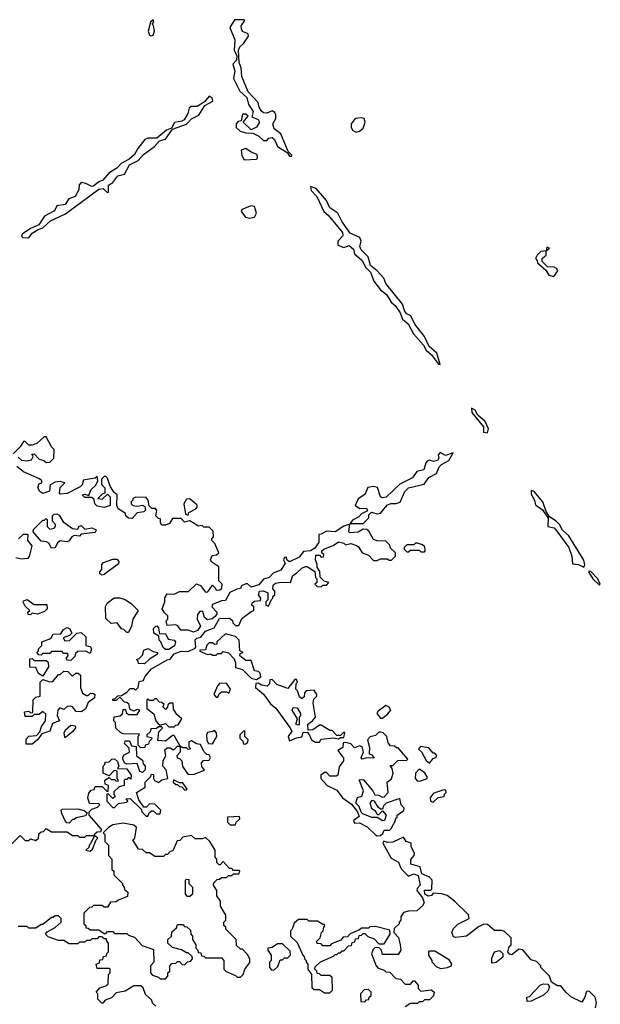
# Model space of a CAD drawing. Extents: x 2380107 to 2585170, y 384273 to 546161.
# Tile 68 of 256: x 2471353 to 2474670, y 459535 to 465160. Entities that reach past the tile are written whole.
import ezdxf

# ---------------------------------------------------------------- set-up
doc = ezdxf.new("R2010")
doc.units = 0

msp = doc.modelspace()

# ---------------------------------------------------------------- linework, layer by layer
at = {"layer": '0CON05XD'}
for points in [[(2472105, 465067.5), (2472115, 465072.5), (2472123.3, 465095), (2472117, 465127), (2472110, 465135), (2472120, 465145), (2472115, 465160), (2472100, 465145), (2472087.5, 465095), (2472095, 465072.5), (2472105, 465067.5)], [(2472905, 464380), (2472907, 464387), (2472887.5, 464407.5), (2472845, 464507.5), (2472806.1, 464536.1), (2472800, 464565), (2472816.7, 464595), (2472816.7, 464616.7), (2472810, 464630), (2472795, 464640), (2472765, 464626.7), (2472745, 464628.8), (2472735, 464636.7), (2472721.2, 464661.2), (2472716.1, 464686.1), (2472658.8, 464748.8), (2472622, 464835), (2472618, 464885), (2472606.7, 464915), (2472602.5, 464985), (2472610, 465005), (2472633.3, 465025), (2472660, 465065), (2472658.3, 465078.3), (2472625, 465092.5), (2472620, 465105), (2472617.5, 465125), (2472640, 465155), (2472635, 465160), (2472580.8, 465159.2), (2472554, 465115), (2472582.9, 465045), (2472577.5, 464985), (2472593, 464953), (2472591.7, 464928.3), (2472570, 464905), (2472582, 464865), (2472574.2, 464824.2), (2472611.2, 464751.2), (2472650, 464715), (2472660, 464675), (2472686.7, 464635), (2472680, 464605), (2472715, 464590), (2472723.3, 464575), (2472705, 464546.7), (2472675, 464530), (2472630, 464575), (2472658.3, 464608.3), (2472645, 464620), (2472625, 464620), (2472618.3, 464581.7), (2472601.7, 464578.3), (2472590, 464565), (2472590, 464545), (2472613.3, 464523.3), (2472645, 464513.3), (2472685, 464512.5), (2472720, 464495), (2472745, 464470), (2472765, 464470), (2472776.4, 464483.6), (2472795, 464486.2), (2472808.8, 464475), (2472826.7, 464435), (2472881.7, 464401.7), (2472895, 464380), (2472905, 464380)], [(2471405, 463913.8), (2471425, 463941.2), (2471458, 463962), (2471485, 463970), (2471529.1, 464010.9), (2471615, 464051.2), (2471805, 464192), (2471830, 464195), (2471853, 464173), (2471860, 464175), (2471860, 464215), (2471885, 464230), (2471912.7, 464267.3), (2471952.5, 464277.5), (2471979.7, 464330.3), (2472030, 464355), (2472060, 464390), (2472123.3, 464435), (2472151.2, 464468.8), (2472185, 464476.7), (2472226.2, 464533.8), (2472305, 464562.5), (2472335, 464593.3), (2472375.7, 464614.3), (2472410, 464670), (2472455.9, 464694.1), (2472453, 464713), (2472435, 464722.5), (2472408.8, 464691.2), (2472366.1, 464663.9), (2472332.5, 464665), (2472321.2, 464655), (2472313.8, 464625), (2472292.3, 464587.7), (2472280, 464580), (2472236.4, 464573.6), (2472220, 464540), (2472191.7, 464528.3), (2472136.2, 464483.8), (2472085, 464483.8), (2472067.5, 464475), (2472027.5, 464425), (2472009.5, 464390.5), (2471977.5, 464362.5), (2471931.7, 464338.3), (2471908.3, 464311.7), (2471863.3, 464285), (2471827.5, 464242.5), (2471805, 464233.3), (2471775, 464208.8), (2471765, 464206.7), (2471730, 464225), (2471705, 464230), (2471693, 464217), (2471691.7, 464188.3), (2471670, 464150), (2471634.2, 464135.8), (2471612.5, 464105), (2471565, 464096.7), (2471551.7, 464068.3), (2471495, 464037.5), (2471462, 463988), (2471415, 463968), (2471367.5, 463935), (2471363.3, 463923.3), (2471370, 463915), (2471405, 463913.8)], [(2473275, 464517.5), (2473295, 464522.5), (2473315, 464540), (2473327.5, 464575), (2473320, 464595), (2473305, 464600), (2473270, 464595), (2473247.5, 464565), (2473247.5, 464545), (2473257, 464527), (2473275, 464517.5)], [(2472635, 464360), (2472705, 464362.5), (2472711.7, 464368.3), (2472710, 464390), (2472675, 464402.5), (2472645, 464423.3), (2472617.5, 464415), (2472622.5, 464385), (2472635, 464360)], [(2473755, 463190), (2473736.2, 463255), (2473692.5, 463292.5), (2473665, 463350), (2473611.2, 463421.2), (2473588, 463468), (2473565, 463478.8), (2473552.5, 463492.5), (2473540, 463535), (2473445, 463653.3), (2473434.1, 463684.1), (2473395.9, 463725.9), (2473356.2, 463755), (2473343.3, 463805), (2473303.8, 463845), (2473296.7, 463865), (2473303.3, 463895), (2473295.8, 463915.8), (2473240.5, 463940.5), (2473195.9, 464005.9), (2473171.2, 464055), (2473124.4, 464084.4), (2473105, 464126.7), (2473047.5, 464195), (2473013.8, 464206.2), (2473017.5, 464185), (2473050.8, 464150.8), (2473090, 464065), (2473115, 464043.3), (2473198, 463945), (2473198.8, 463925), (2473170, 463895), (2473171.2, 463871.2), (2473205, 463858.8), (2473235, 463870), (2473259.2, 463849.2), (2473265, 463822.5), (2473307, 463787), (2473330, 463745), (2473357.3, 463717.3), (2473376.4, 463666.4), (2473415, 463616.7), (2473449.3, 463589.3), (2473475, 463546.7), (2473498.1, 463528.1), (2473525.8, 463485.8), (2473539.5, 463449.5), (2473571.9, 463421.9), (2473603.3, 463365), (2473660.8, 463300.8), (2473675, 463272.5), (2473706, 463246), (2473745, 463192.5), (2473755, 463190)], [(2472665, 464026.2), (2472695, 464032.5), (2472706.7, 464055), (2472693.6, 464093.6), (2472675, 464096.7), (2472622.5, 464075), (2472617.5, 464065), (2472642.5, 464032.5), (2472665, 464026.2)], [(2474405, 463692.5), (2474427.5, 463725), (2474419.3, 463739.3), (2474406.4, 463746.4), (2474368.3, 463748.3), (2474338.3, 463778.3), (2474337.5, 463795), (2474360, 463815), (2474360, 463840), (2474380, 463855), (2474365, 463860), (2474360, 463840), (2474330, 463835), (2474310, 463815), (2474300, 463795), (2474310, 463785), (2474311.7, 463771.7), (2474358.3, 463728.3), (2474375, 463700), (2474405, 463692.5)], [(2474025, 462800), (2474031.7, 462821.7), (2474012.5, 462865), (2473970, 462900), (2473955, 462930), (2473935, 462940), (2473936.7, 462915), (2474002.5, 462835), (2474003, 462803), (2474025, 462800)], [(2471505, 462630), (2471525, 462632.5), (2471547.5, 462655), (2471550, 462705), (2471535, 462720), (2471505, 462777.5), (2471493, 462777), (2471450.7, 462739.3), (2471425, 462730), (2471405, 462730), (2471385, 462750), (2471375, 462750), (2471355, 462720), (2471315, 462680)], [(2471345, 462660), (2471363, 462643), (2471395, 462640), (2471420, 462645), (2471430, 462665), (2471422.5, 462677.5), (2471435, 462680), (2471465, 462650), (2471491.7, 462641.7), (2471505, 462630)], [(2473241.7, 462281.7), (2473315, 462282.5), (2473347.5, 462315), (2473348.3, 462331.7), (2473362.5, 462347.5), (2473395, 462337.5), (2473415, 462340), (2473455, 462387.5), (2473475, 462396.7), (2473503.6, 462396.4), (2473526.4, 462403.6), (2473553.8, 462465), (2473573.9, 462486.1), (2473663, 462507), (2473690, 462545), (2473733.3, 462566.7), (2473750, 462605), (2473762, 462618), (2473805, 462642.5), (2473830, 462685), (2473785, 462670), (2473755, 462687.5), (2473743.3, 462675), (2473746.7, 462655), (2473739.2, 462640.8), (2473716.4, 462636.4), (2473695, 462643.3), (2473681.7, 462638.3), (2473672.5, 462627.5), (2473661.4, 462588.6), (2473621.4, 462578.6), (2473597.1, 462542.9), (2473523.9, 462506.1), (2473447.1, 462432.9), (2473425, 462428.8), (2473414, 462434), (2473397, 462487), (2473375, 462493.8), (2473342.5, 462487.5), (2473325, 462447.5), (2473287, 462423), (2473270, 462385), (2473297, 462367), (2473335, 462370), (2473340, 462355), (2473305, 462337.5), (2473290, 462320), (2473255, 462300), (2473241.7, 462281.7)], [(2471893.3, 461176.7), (2471927.5, 461182.5), (2471940, 461195), (2471945, 461220), (2471958.3, 461218.3), (2471961.7, 461201.7), (2471975, 461190), (2472025, 461190), (2472040, 461215), (2472025, 461220), (2472005, 461210), (2471981.7, 461221.7), (2471978.3, 461248.3), (2471965, 461260), (2471951.7, 461261.7), (2471925, 461290), (2471905, 461270), (2471885, 461270), (2471885, 461277.5), (2471898.3, 461281.7), (2471913.3, 461296.7), (2471935, 461300), (2471965, 461317.5), (2471985, 461340), (2472005, 461340), (2472015, 461330), (2472030, 461345), (2472035, 461380), (2472060, 461385), (2472067.5, 461405), (2472105, 461451.2), (2472195, 461503.3), (2472212.5, 461507.5), (2472235, 461536.7), (2472275, 461552.5), (2472315, 461550), (2472355, 461570), (2472360, 461575), (2472355, 461617.5), (2472365, 461627.5), (2472388.3, 461631.7), (2472413.9, 461666.1), (2472463.9, 461686.1), (2472495, 461740), (2472551.7, 461741.7), (2472568.3, 461728.3), (2472570, 461715), (2472585, 461700), (2472605, 461700), (2472621.7, 461738.3), (2472675, 461780), (2472690, 461785), (2472690, 461805), (2472680, 461815), (2472681.7, 461828.3), (2472695, 461837.5), (2472728.3, 461841.7), (2472730, 461855), (2472717.5, 461875), (2472723.9, 461896.1), (2472745, 461897.5), (2472770, 461885), (2472770, 461845), (2472760, 461835), (2472760, 461815), (2472775, 461810), (2472791.7, 461848.3), (2472800, 461855), (2472800, 461865), (2472810, 461875), (2472810, 461895), (2472798.3, 461908.3), (2472800.7, 461929.3), (2472815, 461940), (2472847, 461947), (2472900, 461945), (2472912.5, 461985), (2472935, 461997.5), (2472965, 462027.5), (2472985, 462036.7), (2472996.1, 462036.1), (2473038.3, 462008.3), (2473043, 461973), (2473050, 461965), (2473050, 461945), (2473040, 461935), (2473051.7, 461921.7), (2473075, 461920), (2473085, 461930), (2473105, 461930), (2473120, 461945), (2473091.7, 461951.7), (2473070, 461975), (2473067, 462007), (2473052.5, 462032.5), (2473051.7, 462048.3), (2473042.5, 462075), (2473045, 462100), (2473065, 462100), (2473075, 462090), (2473088.3, 462091.7), (2473090, 462105), (2473080, 462115), (2473080, 462125), (2473090, 462135), (2473143.6, 462156.4), (2473175, 462177.5), (2473205, 462170), (2473215, 462160), (2473245, 462167.5), (2473277, 462157), (2473289.3, 462149.3), (2473310, 462115), (2473345, 462100), (2473375, 462070), (2473395, 462070), (2473415, 462080), (2473455, 462080), (2473463, 462073), (2473477, 462073), (2473500, 462095), (2473500, 462115), (2473471.7, 462141.7), (2473468.3, 462158.3), (2473445, 462180), (2473395, 462182.5), (2473375, 462190), (2473348.3, 462238.3), (2473337, 462247), (2473315, 462250), (2473287, 462233), (2473238.3, 462228.3), (2473232.5, 462235), (2473238.3, 462278.3), (2473205, 462266.2), (2473155, 462233.8), (2473105, 462238.8), (2473075, 462220), (2473061.7, 462218.3), (2473061.2, 462175), (2473038.8, 462141.2), (2473015, 462126), (2472975, 462122.5), (2472949.8, 462090.2), (2472895, 462063.3), (2472881.7, 462071.7), (2472875, 462090), (2472865, 462087.5), (2472860, 462075), (2472870, 462055), (2472844, 462015), (2472801.7, 461998.3), (2472777.5, 461972.5), (2472746.4, 461963.6), (2472719.2, 461930.8), (2472675, 461917.5), (2472655, 461937.5), (2472645, 461937.5), (2472620, 461925), (2472615, 461910), (2472593, 461907), (2472553.3, 461886.7), (2472528.3, 461841.7), (2472505, 461840), (2472455, 461820), (2472450, 461805), (2472480, 461775), (2472480, 461765), (2472469.2, 461750.8), (2472452.9, 461737.1), (2472425, 461732), (2472408.8, 461745), (2472398.3, 461778.3), (2472381.7, 461778.3), (2472368.3, 461761.7), (2472367.5, 461735), (2472386.7, 461695), (2472368.8, 461671.2), (2472345, 461661.2), (2472315, 461672.5), (2472273, 461673), (2472256.4, 461696.4), (2472245, 461702.5), (2472195, 461700), (2472190, 461725), (2472200, 461735), (2472200, 461755), (2472180.7, 461770.7), (2472167.5, 461795), (2472182.5, 461835), (2472183, 461857), (2472195, 461880), (2472235, 461877.5), (2472265, 461892.5), (2472317, 461893), (2472362.5, 461937.5), (2472385, 461927.5), (2472415, 461890), (2472428.3, 461891.7), (2472455, 461930), (2472470, 461915), (2472475, 461900), (2472497, 461903), (2472508.3, 461911.7), (2472510, 461935), (2472490, 461955), (2472490, 462035), (2472450.7, 462060.7), (2472442.5, 462075), (2472451.7, 462098.3), (2472477, 462103), (2472490, 462115), (2472468.3, 462168.3), (2472450, 462185), (2472450, 462195), (2472460, 462205), (2472458.3, 462238.3), (2472435, 462260), (2472405, 462260), (2472395, 462270), (2472375, 462267.5), (2472325, 462297.5), (2472295, 462290), (2472275, 462310), (2472225, 462310), (2472208.3, 462281.7), (2472185, 462272.5), (2472165, 462272.5), (2472157.5, 462285), (2472158.3, 462308.3), (2472145, 462310), (2472130, 462325), (2472137, 462357), (2472128.3, 462368.3), (2472108.3, 462368.3), (2472092.5, 462382.5), (2472087.5, 462415), (2472075, 462430), (2472015, 462432.5), (2472000, 462425), (2472000, 462415), (2471990, 462405), (2471990, 462395), (2472000, 462385), (2472025, 462380), (2472057, 462387), (2472068.3, 462378.3), (2472071.7, 462358.3), (2472061.7, 462348.3), (2472025, 462342.5), (2471995, 462310), (2471975, 462312.5), (2471960, 462325), (2471958.3, 462338.3), (2471916.4, 462366.4), (2471907.5, 462385), (2471910, 462445), (2471890.7, 462460.7), (2471870, 462495), (2471855, 462540), (2471845, 462550), (2471835, 462550), (2471820, 462535), (2471820, 462505), (2471840, 462485), (2471840, 462455), (2471825, 462450), (2471800, 462425), (2471825, 462420), (2471855, 462450), (2471870, 462435), (2471870, 462385), (2471835, 462372.5), (2471795, 462380), (2471782.5, 462395), (2471778.3, 462418.3), (2471765, 462430), (2471725, 462430), (2471710, 462445), (2471725, 462450), (2471748.3, 462441.7), (2471760, 462475), (2471788.3, 462501.7), (2471800, 462525), (2471795, 462550), (2471785, 462540), (2471715, 462530), (2471712.5, 462505), (2471699.3, 462490.7), (2471625, 462452.5), (2471585, 462450), (2471580, 462455), (2471583.3, 462486.7), (2471610, 462515), (2471585, 462522.5), (2471555, 462517.5), (2471527, 462503), (2471523, 462467), (2471485, 462453.3), (2471467.5, 462465), (2471457.5, 462485), (2471465, 462510), (2471480, 462515), (2471480, 462525), (2471466.1, 462536.1), (2471375, 462577.5), (2471337, 462607)], [(2474575, 462032.5), (2474582.5, 462045), (2474575, 462072.5), (2474490.7, 462210.7), (2474453.6, 462243.6), (2474436.1, 462276.1), (2474417.5, 462295), (2474380, 462320), (2474360.7, 462350.7), (2474342.5, 462405), (2474292.5, 462465), (2474275, 462470), (2474275, 462450), (2474293.3, 462415), (2474299.3, 462389.3), (2474339.3, 462359.3), (2474371.7, 462311.7), (2474370, 462265), (2474406.2, 462256.2), (2474416.4, 462246.4), (2474490, 462145), (2474507.5, 462095), (2474511.7, 462051.7), (2474545, 462047.5), (2474575, 462032.5)], [(2472315, 462330), (2472320, 462345), (2472360, 462365), (2472367.5, 462375), (2472366.7, 462386.7), (2472325, 462422.5), (2472305, 462420), (2472290, 462395), (2472300, 462335), (2472315, 462330)], [(2471535, 462140), (2471519.3, 462169.3), (2471507, 462177), (2471475, 462180), (2471430, 462235), (2471431.7, 462248.3), (2471485, 462300), (2471495, 462300), (2471505, 462310), (2471510, 462305), (2471510, 462265), (2471525, 462250), (2471550, 462255), (2471557.5, 462265), (2471557, 462277), (2471540, 462295), (2471540, 462325), (2471550, 462335), (2471565, 462337.5), (2471579.3, 462329.3), (2471600.7, 462290.7), (2471655, 462252.5), (2471685, 462250), (2471690, 462265), (2471705, 462270), (2471725, 462250), (2471765, 462257.5), (2471790, 462245), (2471785, 462230), (2471705, 462220), (2471695, 462210), (2471665, 462212.5), (2471650, 462205), (2471636.4, 462183.6), (2471625, 462177.5), (2471585, 462183.3), (2471569.3, 462170.7), (2471555, 462142.5), (2471535, 462140)], [(2471346.1, 462193.9), (2471375, 462220), (2471395, 462220), (2471400, 462215), (2471397.5, 462185), (2471422.5, 462155), (2471407, 462093), (2471398.3, 462081.7), (2471365, 462077.5), (2471330, 462085)], [(2473665, 462120), (2473670, 462125), (2473668.3, 462148.3), (2473655, 462160), (2473625, 462170), (2473615, 462170), (2473605, 462160), (2473565, 462160), (2473550, 462145), (2473550, 462135), (2473565, 462120), (2473575, 462120), (2473585, 462130), (2473635, 462130), (2473645, 462120), (2473665, 462120)], [(2471825, 461987.5), (2471810, 461995), (2471810, 462005), (2471821.7, 462018.3), (2471823, 462047), (2471831.7, 462058.3), (2471885, 462078.8), (2471908.8, 462078.8), (2471920, 462065), (2471918.3, 462051.7), (2471835, 461990), (2471825, 461987.5)], [(2474665, 461930), (2474670, 461935), (2474656.7, 461965), (2474615, 462007.5), (2474605, 462010), (2474602.5, 462005), (2474627.5, 461965), (2474665, 461930)], [(2471415, 461760), (2471401.7, 461761.7), (2471400, 461775), (2471410, 461785), (2471385, 461810), (2471373, 461833), (2471375, 461840), (2471395, 461847.5), (2471435, 461820), (2471508.3, 461818.3), (2471510, 461795), (2471495, 461780), (2471455, 461763.3), (2471425, 461770), (2471415, 461760)], [(2471975, 461660), (2471965, 461660), (2471947, 461677), (2471935, 461680), (2471910, 461715), (2471875, 461710), (2471845, 461740), (2471843, 461807), (2471853.3, 461826.7), (2471893, 461857), (2471925, 461857.5), (2471955, 461847.5), (2471992.3, 461822.3), (2472030, 461785), (2472000, 461735), (2471992.5, 461695), (2471975, 461660)], [(2471645, 461500), (2471621.7, 461501.7), (2471620, 461515), (2471630, 461525), (2471628.3, 461538.3), (2471605, 461540), (2471595, 461550), (2471535, 461550), (2471525, 461540), (2471485, 461540), (2471475, 461530), (2471461.7, 461531.7), (2471450, 461545), (2471460, 461555), (2471460, 461565), (2471480, 461585), (2471480, 461605), (2471530, 461625), (2471545, 461650), (2471588.3, 461651.7), (2471603.6, 461676.4), (2471625, 461687.5), (2471639.3, 461679.3), (2471650, 461655), (2471638.3, 461641.7), (2471601.7, 461628.3), (2471611.7, 461611.7), (2471637, 461613), (2471680, 461655), (2471705, 461660), (2471730, 461635), (2471730, 461585), (2471755, 461580), (2471762.5, 461565), (2471755, 461540), (2471731.7, 461551.7), (2471685, 461550), (2471671.7, 461538.3), (2471668.3, 461521.7), (2471645, 461500)], [(2472185, 461561.2), (2472172.5, 461572.5), (2472160, 461605), (2472150, 461615), (2472148.3, 461638.3), (2472120, 461655), (2472118.3, 461681.7), (2472130, 461695), (2472136.7, 461696.7), (2472146.7, 461686.7), (2472151.7, 461651.7), (2472185, 461652.5), (2472201.2, 461621.2), (2472235, 461616.2), (2472243.8, 461605), (2472237, 461583), (2472205, 461562.5), (2472185, 461561.2)], [(2472705, 461390), (2472730, 461405), (2472727, 461427), (2472717, 461437), (2472695, 461440), (2472675, 461500), (2472645, 461500), (2472610, 461525), (2472611.7, 461538.3), (2472630, 461545), (2472610, 461555), (2472607.5, 461615), (2472586.1, 461636.1), (2472528.3, 461651.7), (2472480, 461605), (2472478.3, 461591.7), (2472465, 461590), (2472455, 461600), (2472435, 461600), (2472423, 461587), (2472415, 461560), (2472381.7, 461558.3), (2472381.7, 461551.7), (2472425, 461532.5), (2472445, 461537.5), (2472455, 461530), (2472475, 461530), (2472485, 461540), (2472505, 461540), (2472515, 461550), (2472545, 461542.5), (2472578.8, 461508.8), (2472586.7, 461485), (2472585, 461460), (2472625, 461447.5), (2472675, 461397.5), (2472705, 461390)], [(2472065, 461480), (2472031.7, 461481.7), (2472030, 461495), (2472020, 461505), (2472035, 461510), (2472055, 461530), (2472061.7, 461558.3), (2472085, 461567.5), (2472115, 461550), (2472140, 461545), (2472140, 461535), (2472095, 461507.5), (2472065, 461480)], [(2471485, 461410), (2471460, 461425), (2471445, 461460), (2471411.7, 461461.7), (2471411.7, 461508.3), (2471425, 461510), (2471435, 461500), (2471505, 461500), (2471515, 461490), (2471517, 461463), (2471485, 461410)], [(2471425, 461020.6), (2471390.7, 461020.7), (2471390.5, 461049.5), (2471405, 461067.5), (2471448.8, 461071.2), (2471468.3, 461091.7), (2471477.5, 461122.5), (2471500, 461155), (2471501.7, 461191.7), (2471485, 461207.5), (2471465, 461190), (2471435, 461190), (2471425, 461180), (2471385, 461180), (2471380, 461205), (2471405, 461210), (2471415, 461200), (2471428.3, 461201.7), (2471430, 461275), (2471445, 461290), (2471470, 461295), (2471470, 461375), (2471485, 461390), (2471525, 461377.5), (2471541.7, 461378.3), (2471575, 461420), (2471585, 461420), (2471605, 461437.5), (2471627, 461437), (2471655, 461410), (2471673, 461427), (2471687, 461427), (2471700, 461415), (2471700, 461345), (2471711.7, 461311.7), (2471735, 461300), (2471745, 461300), (2471758.3, 461311.7), (2471775, 461310), (2471782.5, 461305), (2471780, 461285), (2471745, 461260), (2471729.1, 461220.9), (2471705, 461205.7), (2471675, 461208), (2471655, 461234), (2471645, 461238), (2471623.8, 461236.2), (2471605, 461220), (2471581.7, 461228.3), (2471570, 461215), (2471566.7, 461185), (2471580, 461155), (2471540.7, 461139.3), (2471525, 461096), (2471480, 461080), (2471453.8, 461045), (2471425, 461020.6)], [(2472485, 461290), (2472491.7, 461308.3), (2472505, 461320), (2472535, 461320), (2472548.3, 461311.7), (2472557.5, 461335), (2472535, 461370), (2472495, 461367.5), (2472482.5, 461355), (2472462.5, 461305), (2472475, 461290), (2472485, 461290)], [(2473065, 461032.5), (2473075, 461050), (2473145, 461057.5), (2473175, 461052.5), (2473185, 461060), (2473205, 461060), (2473210, 461085), (2473205, 461090), (2473185, 461070), (2473165, 461070), (2473138.3, 461098.3), (2473125, 461100), (2473075, 461130), (2473065, 461130), (2473027, 461103), (2473001.7, 461101.7), (2473000, 461135), (2473026.4, 461153.6), (2473042.5, 461175), (2473030, 461255), (2473032.5, 461277.5), (2473050, 461295), (2473050, 461305), (2473035, 461330), (2472990, 461325), (2472980, 461315), (2472978.3, 461291.7), (2472965, 461280), (2472951.7, 461291.7), (2472940, 461325), (2472930, 461335), (2472933, 461367), (2472940, 461375), (2472935, 461390), (2472925, 461390), (2472885, 461340), (2472822.5, 461362.5), (2472795, 461390), (2472781.7, 461388.3), (2472780, 461365), (2472767.5, 461352.5), (2472735, 461357.5), (2472715, 461370), (2472701.7, 461368.3), (2472700, 461345), (2472746, 461306), (2472785, 461252.5), (2472816.7, 461226.7), (2472897, 461117), (2472907.5, 461095), (2472887.5, 461065), (2472895, 461040), (2472935, 461057.5), (2472965, 461062.5), (2472971.7, 461088.3), (2472995, 461090), (2473007, 461077), (2473020, 461045), (2473043, 461033), (2473065, 461032.5)], [(2472235, 461120), (2472245, 461130), (2472258.3, 461131.7), (2472280, 461165), (2472250.7, 461190.7), (2472231.7, 461221.7), (2472230, 461255), (2472210, 461255), (2472200, 461245), (2472198.3, 461231.7), (2472185, 461220), (2472170, 461235), (2472178.3, 461248.3), (2472165, 461260), (2472151.7, 461261.7), (2472135, 461280), (2472125, 461280), (2472115, 461270), (2472095, 461270), (2472085, 461280), (2472080, 461275), (2472080, 461225), (2472120, 461195), (2472130, 461155), (2472141.7, 461141.7), (2472155, 461130), (2472185, 461140), (2472205, 461120), (2472235, 461120)], [(2472945, 461130), (2472930, 461135), (2472940, 461165), (2472910, 461215), (2472915, 461230), (2472938.3, 461228.3), (2472957, 461197), (2472957, 461183), (2472950, 461175), (2472950, 461135), (2472945, 461130)], [(2473425, 461170), (2473456.4, 461193.6), (2473472.5, 461215), (2473463, 461233), (2473445, 461242.5), (2473400, 461210), (2473393, 461197), (2473415, 461170), (2473425, 461170)], [(2471308.3, 460451.7), (2471355, 460500), (2471385, 460470), (2471405, 460470), (2471415, 460480), (2471445, 460470), (2471460, 460485), (2471461.7, 460508.3), (2471475, 460520), (2471488.3, 460521.7), (2471505, 460540), (2471535, 460520), (2471625, 460520), (2471655, 460500), (2471685, 460500), (2471695, 460490), (2471725, 460490), (2471735, 460500), (2471780, 460500), (2471758.3, 460451.7), (2471750, 460445), (2471748.3, 460431.7), (2471730, 460415), (2471755, 460410), (2471768.3, 460421.7), (2471790, 460475), (2471800, 460485), (2471780, 460500), (2471781.7, 460508.3), (2471795, 460520), (2471818.3, 460521.7), (2471820, 460535), (2471750, 460615), (2471750, 460635), (2471765, 460650), (2471798.3, 460661.7), (2471810, 460675), (2471805, 460680), (2471751.7, 460681.7), (2471742.5, 460715), (2471748.3, 460741.7), (2471761.7, 460758.3), (2471778.3, 460761.7), (2471785, 460780), (2471825, 460780), (2471851.7, 460751.7), (2471858.3, 460751.7), (2471860, 460785), (2471841.7, 460791.7), (2471840, 460815), (2471865, 460830), (2471875, 460820), (2471895, 460820), (2471905, 460810), (2471918.3, 460811.7), (2471910, 460825), (2471910, 460865), (2471905, 460870), (2471891.7, 460868.3), (2471865, 460840), (2471830, 460855), (2471830, 460895), (2471840, 460905), (2471841.7, 460918.3), (2471865, 460920), (2471880, 460935), (2471895, 460937.5), (2471912.5, 460922.5), (2471920, 460895), (2471911.7, 460881.7), (2471965, 460880), (2471990, 460845), (2471988.3, 460821.7), (2471975, 460830), (2471965, 460820), (2471955, 460820), (2471950, 460815), (2471950, 460785), (2471921.7, 460778.3), (2471891.7, 460748.3), (2471890, 460735), (2471898.3, 460721.7), (2471885, 460710), (2471858.3, 460738.3), (2471850, 460735), (2471850, 460695), (2471885, 460660), (2471895, 460660), (2471917.5, 460682.5), (2471965, 460690), (2471970, 460695), (2471961.7, 460708.3), (2471985, 460710), (2472048.3, 460648.3), (2472050, 460635), (2472075, 460610), (2472085, 460610), (2472091.7, 460628.3), (2472105, 460640), (2472115, 460640), (2472135, 460622.5), (2472155, 460622.5), (2472160, 460645), (2472125, 460677.5), (2472095, 460680), (2472078.3, 460661.7), (2472061.7, 460661.7), (2472033, 460703), (2472020, 460745), (2472070, 460775), (2472070, 460805), (2472100, 460835), (2472105, 460850), (2472118.3, 460848.3), (2472117.5, 460825), (2472123.6, 460813.6), (2472145, 460802.5), (2472165, 460817.5), (2472200, 460825), (2472190, 460875), (2472170, 460895), (2472173, 460927), (2472187.5, 460955), (2472181.7, 460988.3), (2472195, 461000), (2472215, 461000), (2472225, 460990), (2472235, 460990), (2472255, 461010), (2472270, 461010), (2472270, 460975), (2472250, 460955), (2472253, 460943), (2472265, 460940), (2472280, 460925), (2472283, 460893), (2472315, 460847.5), (2472349.3, 460850.7), (2472408.3, 460871.7), (2472393, 460893), (2472392.5, 460915), (2472403, 460927), (2472435, 460930), (2472442.5, 460945), (2472435, 460960), (2472423, 460963), (2472405, 460980), (2472385, 461020), (2472362.5, 461022.5), (2472335, 461040), (2472320, 461035), (2472320, 461005), (2472330, 460995), (2472315, 460990), (2472305, 461000), (2472285, 461000), (2472270, 461010), (2472235, 461070), (2472225, 461070), (2472185, 461037.5), (2472141.7, 461041.7), (2472148.3, 461091.7), (2472168.3, 461111.7), (2472165, 461120), (2472145, 461120), (2472135, 461110), (2472101.7, 461108.3), (2472098.3, 461091.7), (2472080, 461075), (2472080, 461065), (2472105, 461060), (2472108.3, 461051.7), (2472093, 461037), (2472088.3, 461021.7), (2472070, 461015), (2472068.3, 461001.7), (2472045, 461000), (2472030, 461015), (2472030, 461065), (2472038.3, 461078.3), (2471945, 461080), (2471930, 461085), (2471903, 461113), (2471900, 461145), (2471890, 461155), (2471893.3, 461176.7)], [(2471615, 461060), (2471610, 461060), (2471607.5, 461085), (2471615, 461102.5), (2471645, 461128.8), (2471670, 461125), (2471672.5, 461115), (2471656.4, 461093.6), (2471615, 461060)], [(2472455, 461022.5), (2472480, 461065), (2472477.5, 461085), (2472465, 461100), (2472457, 461093), (2472425, 461087.5), (2472420, 461075), (2472423, 461043), (2472432.5, 461025), (2472455, 461022.5)], [(2472631.7, 461021.7), (2472645, 461022.5), (2472657, 461033), (2472657.5, 461045), (2472640, 461065), (2472640, 461095), (2472635, 461100), (2472610, 461075), (2472610, 461055), (2472628.3, 461038.3), (2472631.7, 461021.7)], [(2473395, 460497.5), (2473415, 460500), (2473428.3, 460511.7), (2473435, 460530), (2473465, 460530), (2473475, 460540), (2473500, 460585), (2473501.7, 460598.3), (2473510, 460605), (2473510, 460615), (2473548.3, 460641.7), (2473550, 460655), (2473532.5, 460675), (2473525, 460710), (2473446.4, 460683.6), (2473431.7, 460668.3), (2473425, 460650), (2473415, 460650), (2473400.7, 460660.7), (2473380, 460695), (2473365, 460700), (2473353.3, 460686.7), (2473362.5, 460655), (2473381.7, 460641.7), (2473395, 460620), (2473405, 460620), (2473425, 460640), (2473447.5, 460615), (2473437.5, 460585), (2473425, 460582.5), (2473395, 460602.5), (2473365, 460602), (2473313, 460623), (2473303, 460633), (2473292.5, 460665), (2473272.5, 460685), (2473283.3, 460716.7), (2473306.7, 460723.3), (2473317.5, 460755), (2473293, 460817), (2473315, 460820), (2473370, 460755), (2473381.7, 460731.7), (2473405, 460730), (2473425, 460717.5), (2473435, 460720), (2473457.5, 460745), (2473452.5, 460805), (2473477.5, 460822.5), (2473487.5, 460855), (2473481.7, 460881.7), (2473470, 460900), (2473485, 460900), (2473513, 460927), (2473565, 460930), (2473570, 460935), (2473515, 461000), (2473505, 461000), (2473495, 461010), (2473471.7, 461011.7), (2473458.3, 461028.3), (2473450, 461065), (2473430, 461085), (2473415, 461090), (2473405, 461090), (2473385, 461070), (2473355, 461062.5), (2473340, 461045), (2473351.7, 461001.7), (2473350, 460965), (2473365, 460960), (2473378.3, 460941.7), (2473335, 460942.5), (2473310, 460935), (2473303.3, 460945), (2473317.5, 460975), (2473310, 461005), (2473295, 461012.5), (2473265, 461000), (2473245, 461022.5), (2473215, 461030), (2473201.7, 461028.3), (2473198.3, 461001.7), (2473170, 460985), (2473195, 460952.5), (2473202.5, 460945), (2473203.3, 460925), (2473178.3, 460891.7), (2473170, 460845), (2473161.7, 460838.3), (2473125, 460837.5), (2473105, 460860), (2473095, 460860), (2473072.5, 460845), (2473072.5, 460825), (2473110, 460785), (2473165, 460757.5), (2473197.5, 460715), (2473248, 460678), (2473283.3, 460635), (2473291.7, 460608.3), (2473260, 460585), (2473265, 460570), (2473295, 460572.5), (2473338.8, 460548.8), (2473385, 460503.3), (2473395, 460497.5)], [(2472055, 460860), (2472040, 460865), (2472025, 460910), (2471965, 460907.5), (2471953.3, 460913.3), (2471943, 460933), (2471943, 460947), (2471950.7, 460959.3), (2471980, 460975), (2471978.3, 460998.3), (2471952.5, 461025), (2471955, 461040), (2471980, 461040), (2471991.7, 461011.7), (2472018.3, 461008.3), (2472020, 460955), (2472055, 460930), (2472058.3, 460908.3), (2472070, 460895), (2472070, 460875), (2472055, 460860)], [(2473695, 460912.5), (2473715, 460940), (2473730, 460945), (2473737, 460957), (2473725, 460970), (2473715, 460970), (2473690.7, 461000.7), (2473643, 461007), (2473631.7, 460991.7), (2473648.3, 460978.3), (2473675, 460927.5), (2473695, 460912.5)], [(2473625, 460810), (2473645, 460812.5), (2473680, 460825), (2473680, 460835), (2473668.3, 460858.3), (2473635, 460877.5), (2473613.3, 460855), (2473612.5, 460825), (2473625, 460810)], [(2472305, 460760), (2472310, 460765), (2472285, 460800), (2472265, 460800), (2472231.7, 460818.3), (2472230, 460805), (2472245, 460790), (2472255, 460790), (2472265, 460780), (2472278.3, 460778.3), (2472295, 460760), (2472305, 460760)], [(2473715, 460690), (2473743, 460717), (2473778.3, 460721.7), (2473780, 460735), (2473790, 460745), (2473788.3, 460758.3), (2473775, 460760), (2473715, 460740), (2473697.5, 460715), (2473700, 460695), (2473715, 460690)], [(2471635, 460570), (2471621.7, 460571.7), (2471613, 460583), (2471593.3, 460625), (2471590, 460645), (2471595, 460650), (2471685, 460652.5), (2471721.7, 460641.7), (2471738.3, 460628.3), (2471728.3, 460611.7), (2471675, 460600), (2471665, 460590), (2471655, 460590), (2471635, 460570)], [(2472585, 460560), (2472590, 460575), (2472610, 460595), (2472608.3, 460608.3), (2472540, 460605), (2472540, 460575), (2472555, 460560), (2472585, 460560)], [(2472185, 459680), (2472200, 459695), (2472200, 459715), (2472210, 459725), (2472210, 459755), (2472221.7, 459768.3), (2472245, 459770), (2472255, 459780), (2472265, 459780), (2472281.7, 459761.7), (2472295, 459760), (2472311.7, 459778.3), (2472328.3, 459781.7), (2472340, 459795), (2472338.3, 459808.3), (2472315, 459830), (2472305, 459830), (2472277, 459847), (2472225, 459860), (2472200, 459885), (2472200, 459905), (2472220, 459925), (2472221.7, 459948.3), (2472248.3, 459971.7), (2472255, 459990), (2472285, 459990), (2472295, 459980), (2472308.3, 459978.3), (2472328.3, 459958.3), (2472330, 459935), (2472340, 459925), (2472340, 459905), (2472360, 459875), (2472360, 459855), (2472370, 459845), (2472371.7, 459831.7), (2472388.3, 459828.3), (2472391.7, 459811.7), (2472405, 459810), (2472415, 459800), (2472505, 459800), (2472520, 459785), (2472520, 459735), (2472531.7, 459721.7), (2472585, 459700), (2472595, 459690), (2472615, 459690), (2472630, 459705), (2472640, 459735), (2472667, 459773), (2472667.5, 459795), (2472655, 459820), (2472625, 459850), (2472615, 459850), (2472591.7, 459871.7), (2472590, 459905), (2472530, 459965), (2472530, 459975), (2472520, 459985), (2472520, 460005), (2472530, 460015), (2472530, 460045), (2472500, 460095), (2472500, 460125), (2472480, 460155), (2472480, 460185), (2472460, 460215), (2472461.7, 460228.3), (2472481.7, 460248.3), (2472495, 460250), (2472505, 460260), (2472535, 460260), (2472545, 460270), (2472565, 460270), (2472575, 460280), (2472605, 460280), (2472610, 460295), (2472605, 460300), (2472575, 460300), (2472565, 460310), (2472551.7, 460311.7), (2472515, 460350), (2472498.3, 460331.7), (2472491.7, 460331.7), (2472480, 460345), (2472480, 460365), (2472470, 460375), (2472470, 460415), (2472440, 460465), (2472415, 460487.5), (2472395, 460480), (2472355, 460480), (2472335, 460500), (2472285, 460490), (2472268.3, 460471.7), (2472251.7, 460468.3), (2472228.3, 460411.7), (2472211.7, 460408.3), (2472198.3, 460391.7), (2472185, 460390), (2472175, 460380), (2472125, 460380), (2472095, 460400), (2472075, 460400), (2472055, 460420), (2472031.7, 460421.7), (2472000, 460475), (2472010, 460485), (2472020, 460545), (2472005, 460557.5), (2471945, 460570), (2471885, 460560), (2471860, 460545), (2471830, 460515), (2471840, 460505), (2471840, 460465), (2471860, 460445), (2471860, 460385), (2471880, 460365), (2471880, 460305), (2471890, 460295), (2471890, 460275), (2471940, 460225), (2471940, 460215), (2471950, 460205), (2471951.7, 460191.7), (2471970, 460175), (2471968.3, 460151.7), (2471915, 460130), (2471905, 460120), (2471871.7, 460118.3), (2471855, 460090), (2471835, 460090), (2471825, 460100), (2471775, 460100), (2471765, 460090), (2471751.7, 460088.3), (2471720, 460055), (2471720, 459995), (2471730, 459985), (2471731.7, 459971.7), (2471745, 459970), (2471755, 459960), (2471805, 459960), (2471835, 459940), (2471845, 459940), (2471855, 459950), (2471885, 459950), (2471895, 459940), (2471965, 459940), (2471975, 459930), (2472008.3, 459918.3), (2472051.7, 459871.7), (2472118.3, 459848.3), (2472120, 459775), (2472100, 459755), (2472100, 459715), (2472111.7, 459701.7), (2472145, 459690), (2472155, 459680), (2472185, 459680)], [(2474642.5, 459515), (2474647.5, 459545), (2474640, 459575), (2474608.3, 459608.3), (2474595, 459610), (2474590, 459605), (2474582.5, 459575), (2474565, 459547.5), (2474505, 459576.7), (2474473.6, 459603.6), (2474445, 459640), (2474425, 459640), (2474391.7, 459661.7), (2474380, 459695), (2474330, 459745), (2474330, 459755), (2474305, 459780), (2474275, 459790), (2474227, 459847), (2474205, 459850), (2474165, 459817.5), (2474150.7, 459820.7), (2474142.5, 459835), (2474150, 459865), (2474160, 459875), (2474160, 459915), (2474121.7, 459951.7), (2474105, 459957.5), (2474065, 459957.5), (2474025, 459990), (2474005, 459992.5), (2473975, 459977.5), (2473905.9, 459924.1), (2473845, 459916.7), (2473831.2, 459921.2), (2473822.5, 459945), (2473831.7, 459968.3), (2473856.8, 459993.2), (2473920, 460025), (2473916.4, 460046.4), (2473837.5, 460125), (2473795, 460156.7), (2473765, 460166.7), (2473715, 460170), (2473705, 460157.5), (2473687, 460153), (2473667.5, 460165), (2473665, 460187.5), (2473702.5, 460187.5), (2473707, 460193), (2473710, 460245), (2473695, 460261.2), (2473650, 460280), (2473640, 460320), (2473586.7, 460335), (2473588.3, 460361.7), (2473607.5, 460385), (2473609.3, 460399.3), (2473590, 460435), (2473590, 460455), (2473560, 460465), (2473545, 460490), (2473485, 460461.2), (2473455, 460460), (2473432.5, 460467.5), (2473427.5, 460455), (2473475, 460370), (2473516.4, 460346.4), (2473527.5, 460322.5), (2473535, 460307.5), (2473575, 460267.5), (2473605, 460280), (2473630, 460270), (2473640, 460215), (2473623, 460197), (2473622.5, 460185), (2473653.6, 460143.6), (2473663.3, 460115), (2473655, 460097.5), (2473621.7, 460068.3), (2473575, 460067.5), (2473545, 460060), (2473530, 460035), (2473530, 460015), (2473520, 460005), (2473520, 459995), (2473491.7, 459968.3), (2473490, 459945), (2473517, 459917), (2473527.5, 459875), (2473530, 459845), (2473515, 459820), (2473425, 459820), (2473420, 459845), (2473405, 459860), (2473381.7, 459858.3), (2473371.7, 459848.3), (2473363, 459823), (2473390, 459755), (2473401.7, 459741.7), (2473435, 459730), (2473445, 459720), (2473468.3, 459718.3), (2473501.7, 459681.7), (2473528.3, 459678.3), (2473555, 459650), (2473585, 459650), (2473601.7, 459668.3), (2473608.3, 459668.3), (2473630, 459645), (2473630, 459625), (2473645, 459610), (2473705, 459617.5), (2473720, 459605), (2473717, 459583), (2473695, 459560), (2473665, 459560), (2473655, 459550), (2473635, 459550), (2473625, 459540), (2473585, 459540), (2473555, 459520)], [(2472325, 460150), (2472311.7, 460151.7), (2472300, 460165), (2472300, 460245), (2472305, 460250), (2472318.3, 460248.3), (2472320, 460225), (2472340, 460205), (2472340, 460165), (2472325, 460150)], [(2472130, 459525), (2472111.7, 459541.7), (2472108.3, 459558.3), (2472071.7, 459591.7), (2472058.3, 459628.3), (2472045, 459640), (2472005, 459640), (2471955, 459610), (2471905, 459600), (2471878.3, 459571.7), (2471841.7, 459558.3), (2471828.3, 459541.7), (2471821.7, 459541.7), (2471800, 459565), (2471800, 459595), (2471790, 459605), (2471811.7, 459628.3), (2471845, 459640), (2471858.3, 459651.7), (2471860, 459705), (2471870, 459715), (2471870, 459735), (2471865, 459740), (2471795, 459740), (2471790, 459765), (2471808.3, 459771.7), (2471811.7, 459788.3), (2471828.3, 459791.7), (2471831.7, 459808.3), (2471848.3, 459811.7), (2471850, 459825), (2471860, 459835), (2471860, 459885), (2471850, 459895), (2471848.3, 459908.3), (2471835, 459910), (2471825, 459920), (2471805, 459920), (2471795, 459910), (2471765, 459910), (2471755, 459900), (2471735, 459900), (2471725, 459890), (2471695, 459890), (2471685, 459880), (2471635, 459880), (2471605, 459900), (2471575, 459900), (2471515, 459920), (2471500, 459935), (2471510.7, 459949.3), (2471556.1, 459973.9), (2471590, 460005), (2471590, 460025), (2471575, 460040), (2471555, 460040), (2471545, 460030), (2471535, 460030), (2471485, 459990), (2471475, 459990), (2471445, 459970), (2471405, 459970), (2471395, 459980), (2471345, 459980)], [(2473125, 459600), (2473140, 459615), (2473138.3, 459688.3), (2473125, 459700), (2473075, 459700), (2473065, 459710), (2473051.7, 459711.7), (2473050, 459725), (2473040, 459735), (2473041.7, 459748.3), (2473071.7, 459778.3), (2473145, 459810), (2473155, 459820), (2473165, 459820), (2473175, 459830), (2473185, 459830), (2473195, 459840), (2473205, 459840), (2473231.7, 459868.3), (2473248.3, 459871.7), (2473251.7, 459888.3), (2473268.3, 459891.7), (2473271.7, 459908.3), (2473288.3, 459911.7), (2473291.7, 459928.3), (2473305, 459930), (2473315, 459940), (2473325, 459940), (2473341.7, 459921.7), (2473378.3, 459908.3), (2473405, 459880), (2473435, 459880), (2473470, 459935), (2473468.3, 459958.3), (2473385, 459980), (2473353, 459977), (2473345, 459970), (2473305, 459970), (2473295, 459960), (2473241.7, 459938.3), (2473225, 459920), (2473201.7, 459918.3), (2473188.3, 459901.7), (2473135, 459880), (2473125, 459870), (2473085, 459870), (2473075, 459880), (2473051.7, 459881.7), (2473050, 459895), (2473070, 459915), (2473077.5, 459945), (2473087.5, 459955), (2473090, 459975), (2473097, 459983), (2473095, 459990), (2473085, 459990), (2473055, 460010), (2473005, 460010), (2472995, 460020), (2472945, 460020), (2472921.7, 459998.3), (2472910, 459965), (2472900, 459955), (2472900, 459925), (2472938.3, 459888.3), (2472970, 459815), (2472980, 459805), (2472980, 459795), (2472990, 459785), (2472990, 459775), (2473000, 459765), (2473000, 459735), (2473020, 459705), (2473021.7, 459631.7), (2473035, 459620), (2473065, 459620), (2473095, 459600), (2473125, 459600)], [(2472805, 459730), (2472828.3, 459751.7), (2472841.7, 459788.3), (2472855, 459790), (2472865, 459800), (2472885, 459800), (2472900, 459815), (2472898.3, 459838.3), (2472855, 459880), (2472825, 459880), (2472795, 459860), (2472770, 459855), (2472770, 459845), (2472790, 459815), (2472790, 459785), (2472780, 459775), (2472780, 459745), (2472791.7, 459731.7), (2472805, 459730)], [(2473758.3, 459738.3), (2473735, 459750), (2473710, 459775), (2473710, 459785), (2473690, 459815), (2473690, 459835), (2473695, 459840), (2473725, 459840), (2473803, 459793), (2473820, 459765), (2473816.4, 459753.6), (2473795, 459742.5), (2473758.3, 459738.3)], [(2474055, 459770), (2474050, 459775), (2474050.7, 459799.3), (2474066.1, 459833.9), (2474095, 459843.3), (2474112.5, 459825), (2474112.5, 459805), (2474075, 459773.3), (2474055, 459770)], [(2473325, 459550), (2473335, 459560), (2473348.3, 459561.7), (2473350, 459575), (2473360, 459585), (2473360, 459605), (2473345, 459620), (2473321.7, 459618.3), (2473300, 459595), (2473301.7, 459551.7), (2473325, 459550)], [(2474251.7, 459551.7), (2474250, 459575), (2474265, 459580), (2474326.4, 459643.6), (2474345, 459652.5), (2474370, 459650), (2474380, 459635), (2474369.3, 459610.7), (2474345, 459587.5), (2474275, 459552.5), (2474251.7, 459551.7)]]:
    msp.add_lwpolyline(points, dxfattribs=at)

doc.saveas('drawing.dxf')
